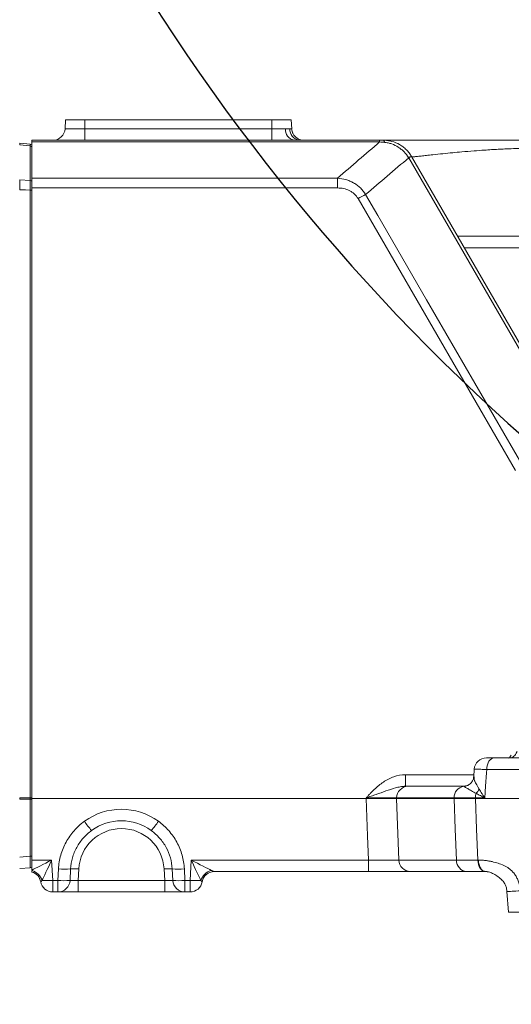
# Model space of a CAD drawing. Header units: millimetres. Extents: x 0 to 16820, y 0 to 11880.
# Tile 44 of 122: x 7710 to 7831, y 6622 to 6864. Entities that reach past the tile are written whole.
import ezdxf

# ---------------------------------------------------------------- set-up
doc = ezdxf.new("R2010")
doc.units = ezdxf.units.MM
doc.header["$LTSCALE"] = 20
doc.styles.add('SLDTEXTSTYLE0', font='TXT', dxfattribs={"width": 0.605})
doc.dimstyles.new('SLDDIMSTYLE0', dxfattribs={"dimtxt": 140, "dimasz": 100, "dimexe": 0, "dimexo": 0.0625, "dimgap": 35, "dimtad": 1, "dimtoh": 1, "dimdec": 0, "dimrnd": 1e-09, "dimzin": 12, "dimdsep": 46, "dimtxsty": 'SLDTEXTSTYLE0', "dimsah": 1, "dimcen": 0.09, "dimadec": 0, "dimazin": 0, "dimtfac": 1, "dimtofl": 0, "dimtmove": 0, "dimatfit": 3, "dimfxl": 1, "dimfrac": 2, "dimtolj": 1, "dimtzin": 12, "dimarcsym": 0})
doc.dimstyles.new('SLDDIMSTYLE1', dxfattribs={"dimtxt": 140, "dimasz": 100, "dimexe": 0, "dimexo": 0.0625, "dimgap": 35, "dimtad": 1, "dimtoh": 1, "dimdec": 1, "dimrnd": 1e-09, "dimzin": 12, "dimdsep": 46, "dimtxsty": 'SLDTEXTSTYLE0', "dimsah": 1, "dimcen": 0.09, "dimadec": 0, "dimazin": 0, "dimtfac": 1, "dimtofl": 0, "dimtmove": 0, "dimatfit": 3, "dimfxl": 1, "dimfrac": 2, "dimtolj": 1, "dimtzin": 12, "dimarcsym": 0})

# ---------------------------------------------------------------- blocks, each defined once
blk = doc.blocks.new('*D15')
at = {"color": 7, "linetype": 'Continuous', "lineweight": 0}
for p, q in [((5792.5, 7139.47), (5792.5, 3974.47)), ((7994.5, 6320.77), (7994.5, 3974.47)), ((5792.5, 4004.47), (7994.5, 4004.47))]:
    blk.add_line(p, q, dxfattribs=at)
for points in [[(5792.5, 4004.47), (5892.5, 3989.47), (5892.5, 4019.47)], [(7994.5, 4004.47), (7894.5, 4019.47), (7894.5, 3989.47)]]:
    blk.add_solid(points, dxfattribs=at)
at = {"color": 7, "linetype": 'Continuous', "lineweight": 0, "insert": (6679.62, 4184.94), "char_height": 140, "attachment_point": 1, "style": 'SLDTEXTSTYLE0'}
blk.add_mtext('2202', dxfattribs=at)
blk = doc.blocks.new('*D16')
at = {"color": 7, "linetype": 'Continuous', "lineweight": 0}
for p, q in [((6601.28, 7139.47), (6601.28, 4374.47)), ((7994.5, 6320.77), (7994.5, 4374.47)), ((6601.28, 4404.47), (7994.5, 4404.47))]:
    blk.add_line(p, q, dxfattribs=at)
for points in [[(6601.28, 4404.47), (6701.28, 4389.47), (6701.28, 4419.47)], [(7994.5, 4404.47), (7894.5, 4419.47), (7894.5, 4389.47)]]:
    blk.add_solid(points, dxfattribs=at)
at = {"color": 7, "linetype": 'Continuous', "lineweight": 0, "insert": (7084.01, 4584.94), "char_height": 140, "attachment_point": 1, "style": 'SLDTEXTSTYLE0'}
blk.add_mtext('1393', dxfattribs=at)

msp = doc.modelspace()

# ---------------------------------------------------------------- linework, layer by layer
at = {"color": 7, "linetype": 'Continuous', "lineweight": 0}
for p, q in [((7721.76, 6839.47), (7721.65, 6837.31)), ((7721.76, 6839.47), (7726.5, 6839.47)), ((7726.5, 6839.47), (7772.5, 6839.47)), ((7772.5, 6839.47), (7777.24, 6839.47)), ((7777.24, 6839.47), (7777.35, 6837.29)), ((7710.5, 6833.73), (7713.04, 6833.51)), ((7713.5, 6834.47), (7798.97, 6834.47)), ((7713.5, 6834.05), (7713.5, 6834.47)), ((7713.5, 6834.05), (7713.5, 6825.14)), ((7806.82, 6830.45), (7839.57, 6773.71)), ((7710.5, 6824.71), (7710.5, 6824.7)), ((7713.5, 6822.72), (7713.5, 6825.14)), ((7710.5, 6822.3), (7710.5, 6822.29)), ((7713.5, 6822.72), (7713.5, 6672.47)), ((7827.13, 6682.47), (7892.91, 6682.47)), ((7822.24, 6679.65), (7822.13, 6677.78)), ((7805.96, 6675.47), (7819.62, 6675.47)), ((7819.64, 6675.46), (7820.1, 6675.52)), ((7710.5, 6672.62), (7710.5, 6672.31)), ((7713.5, 6672.47), (7795.65, 6672.47)), ((7713.5, 6672.47), (7713.5, 6657.31)), ((7817.28, 6672.47), (7803.15, 6672.47)), ((7822.52, 6672.47), (7891.91, 6672.47)), ((7713.5, 6654.83), (7713.5, 6657.31)), ((7713.04, 6655.43), (7710.5, 6655.2)), ((7796.21, 6654.47), (7758.3, 6654.47)), ((7820.4, 6654.47), (7806.53, 6654.47)), ((7825.1, 6654.47), (7824.77, 6654.57)), ((7825.1, 6654.47), (7825, 6654.47)), ((7719.88, 6649.47), (7718.61, 6649.47)), ((7724.86, 6649.47), (7719.88, 6649.47)), ((7746.13, 6649.47), (7724.86, 6649.47)), ((7751.12, 6649.47), (7746.13, 6649.47)), ((7752.39, 6649.47), (7751.12, 6649.47)), ((7830.27, 6649.6), (7830.62, 6644.46))]:
    msp.add_line(p, q, dxfattribs=at)
at = {"color": 8, "linetype": 'Continuous', "lineweight": 0}
for p, q in [((7726.5, 6839.47), (7726.5, 6837.31)), ((7772.5, 6839.47), (7772.5, 6837.31)), ((7721.65, 6837.31), (7726.5, 6837.31)), ((7726.5, 6834.47), (7726.5, 6837.31)), ((7726.5, 6837.31), (7772.5, 6837.31)), ((7772.5, 6834.47), (7772.5, 6837.31)), ((7772.5, 6837.31), (7775.86, 6837.31)), ((7798.97, 6834.05), (7713.5, 6834.05)), ((7798.97, 6834.47), (7798.97, 6834.05)), ((7713.04, 6833.09), (7710.5, 6833.32)), ((7713.04, 6824.57), (7713.04, 6833.09)), ((7838.87, 6773.41), (7806.11, 6830.15)), ((7710.5, 6824.7), (7713.04, 6824.57)), ((7713.5, 6825.14), (7788.62, 6825.14)), ((7788.62, 6825.14), (7788.62, 6822.72)), ((7713.04, 6672.62), (7713.04, 6822.17)), ((7788.62, 6822.72), (7713.5, 6822.72)), ((7832.36, 6753.17), (7793.67, 6820.09)), ((7818.12, 6810.87), (7840.49, 6810.87)), ((7840.09, 6807.97), (7819.79, 6807.97)), ((7891.79, 6679.62), (7825.28, 6679.62)), ((7805.29, 6678.31), (7805.29, 6675.47)), ((7805.29, 6678.31), (7822.16, 6678.31)), ((7710.5, 6672.62), (7713.04, 6672.62)), ((7713.04, 6672.31), (7710.5, 6672.31)), ((7713.04, 6658.26), (7713.04, 6672.31)), ((7795.65, 6672.47), (7795.66, 6672.62)), ((7803.15, 6672.62), (7803.15, 6672.47)), ((7817.29, 6672.62), (7803.15, 6672.62)), ((7803.15, 6672.47), (7803.71, 6657.31)), ((7817.28, 6672.47), (7817.29, 6672.62)), ((7822.52, 6672.62), (7822.52, 6672.47)), ((7824.84, 6672.62), (7822.52, 6672.62)), ((7710.5, 6658.04), (7713.04, 6658.26)), ((7713.5, 6657.31), (7718.34, 6657.31)), ((7718.34, 6657.31), (7718.61, 6652.31)), ((7752.39, 6652.31), (7752.65, 6657.31)), ((7752.65, 6657.31), (7796.21, 6657.31)), ((7796.21, 6657.31), (7796.21, 6654.47)), ((7803.71, 6657.31), (7817.87, 6657.31)), ((7823.13, 6657.31), (7823.23, 6657.31)), ((7719.88, 6652.31), (7720.02, 6655.13)), ((7723.02, 6655.12), (7722.87, 6652.3)), ((7725.01, 6655.12), (7724.86, 6652.31)), ((7746.13, 6652.31), (7745.98, 6655.12)), ((7748.13, 6652.3), (7747.98, 6655.12)), ((7750.97, 6655.13), (7751.12, 6652.31)), ((7715.65, 6651.97), (7715.65, 6651.97)), ((7718.61, 6652.31), (7719.88, 6652.31)), ((7718.61, 6649.47), (7718.61, 6652.31)), ((7719.88, 6649.47), (7719.88, 6652.31)), ((7724.86, 6652.31), (7724.86, 6649.47)), ((7724.86, 6652.31), (7746.13, 6652.31)), ((7746.13, 6652.31), (7746.13, 6649.47)), ((7751.12, 6652.31), (7752.39, 6652.31)), ((7751.12, 6652.31), (7751.12, 6649.47)), ((7752.39, 6652.31), (7752.39, 6649.47)), ((7755.35, 6651.97), (7755.34, 6651.97))]:
    msp.add_line(p, q, dxfattribs=at)
at = {"color": 8, "linetype": 'Continuous', "lineweight": 0, "flags": 128}
for points in [[(7799.88, 6834.47), (7799.92, 6834.46), (7799.95, 6834.43), (7799.99, 6834.39), (7800.02, 6834.34), (7800.06, 6834.26), (7800.09, 6834.17), (7800.13, 6834.07), (7800.16, 6833.95)], [(7713.04, 6822.17), (7711.93, 6822.23), (7710.5, 6822.3)], [(7795.53, 6821.11), (7798.53, 6815.92), (7810.53, 6795.17), (7834.22, 6754.2)], [(7827.13, 6682.47), (7826.78, 6682.41), (7826.44, 6682.25), (7826.13, 6681.99), (7825.85, 6681.64), (7825.62, 6681.21), (7825.45, 6680.72), (7825.33, 6680.19), (7825.28, 6679.62)], [(7825.28, 6679.62), (7825.23, 6678.75), (7825.02, 6675.47), (7824.84, 6672.62)], [(7796.21, 6657.31), (7795.99, 6663.27), (7795.65, 6672.47)], [(7817.87, 6657.31), (7817.57, 6664.92), (7817.28, 6672.47)], [(7822.52, 6672.47), (7822.82, 6664.92), (7823.13, 6657.31)], [(7823.13, 6657.31), (7823.18, 6656.75), (7823.29, 6656.21), (7823.47, 6655.72), (7823.71, 6655.29), (7823.99, 6654.94), (7824.3, 6654.68), (7824.64, 6654.52), (7825, 6654.47)]]:
    msp.add_lwpolyline(points, dxfattribs=at)
at = {"color": 7, "linetype": 'Continuous', "lineweight": 30}
for centre, radius, start, end in [((8169.5, 7139.47), 2377, 300, 180), ((8169.5, 7139.47), 505.19, 200.1488, 80.1488), ((8717, 6191.17), 1282, 142.84568, 300)]:
    msp.add_arc(centre, radius, start, end, dxfattribs=at)
at = {"color": 7, "linetype": 'Continuous', "lineweight": 0}
for centre, radius, start, end in [((7718.65, 6837.47), 3, 270, 357), ((7780.34, 6837.47), 3, 183, 270), ((7780.34, 6837.44), 3, 183.0002, 207.1259), ((7713, 6833.01), 0.5, 0, 85), ((7825.21, 6679.47), 3, 90, 176.3312), ((7735.5, 6654.47), 12.5, 54.0919, 125.9081), ((7713, 6655.92), 0.5, 275, 0), ((7712.69, 6651.47), 3, 9.5941, 74.3923), ((7758.3, 6651.47), 3, 90.0219, 170.4395), ((7758.31, 6651.47), 3, 90, 170.4059), ((7718.61, 6652.47), 3, 189.5941, 270), ((7752.39, 6652.47), 3, 270, 350.4059)]:
    msp.add_arc(centre, radius, start, end, dxfattribs=at)
at = {"color": 8, "linetype": 'Continuous', "lineweight": 0}
for centre, radius, start, end in [((7778.46, 6837.03), 2.61, 173.8411, 258.4949), ((7779.76, 6837.27), 2.88, 180.1397, 256.5426), ((7780.35, 6837.44), 3, 207.1283, 263.2377), ((7713.04, 6832.63), 0.462, 4.0816, 89.4124), ((7807.27, 6828.33), 2.19, 102.3346, 122.6154), ((7807.39, 6828.14), 2.38, 103.8173, 122.4285), ((7713.04, 6824.11), 0.461, 4.2779, 89.5943), ((7713.15, 6820.04), 2.13, 80.5815, 92.8807), ((7817.42, 6779.18), 47.31, 117.5653, 120.1464), ((7806.05, 6672.57), 2.9, 91.7625, 178.8973), ((7820.09, 6672.69), 2.81, 99.2665, 181.3265), ((7827.04, 6672.49), 4.52, 164.2941, 178.2815), ((7819.96, 6676.35), 3.79, 315.9658, 335.4951), ((7713.15, 6670.49), 2.13, 80.5815, 92.8807), ((7713.15, 6674.44), 2.13, 267.1193, 279.4185), ((7735.5, 6654.31), 15.5, 54.0919, 125.9081), ((7745.52, 6679.84), 23.11, 214.1783, 221.3097), ((7725.47, 6679.84), 23.11, 318.6903, 325.8217), ((7735.5, 6654.57), 10.5, 3, 177), ((7713.15, 6660.39), 2.13, 267.1193, 279.4185), ((7806.61, 6657.37), 2.9, 181.1396, 268.2739), ((7820.63, 6657.22), 2.77, 178.24, 265.0884), ((7712.58, 6651.33), 3.51, 15.314, 74.8759), ((7712.69, 6651.47), 3, 9.5691, 74.4608), ((7721.55, 6670.83), 15.78, 264.4396, 275.3274), ((7723.99, 6644.65), 10.52, 84.4396, 95.3274), ((7747, 6644.65), 10.52, 84.6726, 95.5604), ((7749.44, 6670.83), 15.78, 264.6726, 275.5604), ((7758.4, 6651.34), 3.5, 102.1425, 164.7831), ((7716.61, 6684.7), 32.45, 268.871, 273.5305), ((7721.4, 6668.01), 15.78, 264.4396, 275.3274), ((7719.87, 6652.46), 3, 270.0209, 356.9077), ((7749.59, 6668.01), 15.78, 264.6726, 275.5604), ((7751.12, 6652.46), 3, 183.0923, 269.9791), ((7754.39, 6684.7), 32.45, 266.4695, 271.129)]:
    msp.add_arc(centre, radius, start, end, dxfattribs=at)
at = {"color": 7, "linetype": 'Continuous', "lineweight": 0}
for centre, major_axis, ratio, start_param, end_param in [((7735.02, 6660.24), (24.48, -12.59), 0.108562, 3.197348, 3.208997), ((7727.71, 6663.91), (17.16, -8.59), 0.156337, 3.207784, 3.219713)]:
    msp.add_ellipse(centre, major_axis=major_axis, ratio=ratio, start_param=start_param, end_param=end_param, dxfattribs=at)
at = {"color": 8, "linetype": 'Continuous', "lineweight": 0}
for centre, major_axis, ratio, start_param, end_param in [((7713, 6672.47), (0, 3), 0.014546, 4.660229, 4.764549), ((7713, 6658.43), (-0.04, 3.01), 0.013665, 3.142589, 4.653816), ((7718.34, 6657.47), (5.69, 3), 0.021593, 3.682757, 4.701022), ((7718.34, 6657.47), (2.7, 5.84), 0.010245, 3.613317, 4.690223), ((7752.65, 6657.47), (-2.7, 5.84), 0.010245, 1.592962, 2.669869), ((7752.65, 6657.47), (5.69, -3), 0.021593, 4.723756, 5.800662), ((7724.88, 6652.47), (2.01, 0.16), 0.077066, 3.171098, 4.699492), ((7746.12, 6652.47), (2.01, -0.16), 0.077066, 4.725286, 6.25368)]:
    msp.add_ellipse(centre, major_axis=major_axis, ratio=ratio, start_param=start_param, end_param=end_param, dxfattribs=at)
for points, knots in [([(7775.86, 6837.31), (7776.07, 6837.31), (7776.26, 6837.3), (7776.6, 6837.28), (7776.75, 6837.27), (7776.88, 6837.26)], [0, 0, 0, 0, 0.5, 0.5, 1, 1, 1, 1]), ([(7776.88, 6837.26), (7777.03, 6837.25), (7777.15, 6837.25), (7777.31, 6837.26), (7777.35, 6837.28), (7777.35, 6837.29)], [0, 0, 0, 0, 0.5, 0.5, 1, 1, 1, 1]), ([(7806.1, 6830.17), (7805.77, 6830.69), (7805.39, 6831.17), (7804.76, 6831.82), (7804.53, 6832.03), (7804.06, 6832.41), (7803.82, 6832.59), (7803.05, 6833.08), (7802.51, 6833.35), (7801.65, 6833.66), (7801.36, 6833.75), (7800.76, 6833.88), (7800.46, 6833.93), (7800.16, 6833.95)], [0, 0, 0, 0, 0.25, 0.25, 0.375, 0.375, 0.5, 0.5, 0.75, 0.75, 0.875, 0.875, 1, 1, 1, 1]), ([(7713.04, 6833.09), (7713.04, 6833.18), (7713.04, 6833.4), (7713.04, 6833.5), (7713.04, 6833.51), (7713.04, 6833.51)], [0, 0, 0, 0, 0.365498, 0.91377, 1, 1, 1, 1]), ([(7833.7, 6832.46), (7832.9, 6832.44), (7831.6, 6832.41), (7829.74, 6832.33), (7828.12, 6832.25), (7826.45, 6832.15), (7824.46, 6832.02), (7822.01, 6831.84), (7819.39, 6831.62), (7816.85, 6831.39), (7814.46, 6831.15), (7812.31, 6830.93), (7810.53, 6830.74), (7809.2, 6830.59), (7808.1, 6830.47), (7807.35, 6830.38), (7806.97, 6830.34), (7806.89, 6830.33)], [0, 0, 0, 0, 0.087434, 0.143565, 0.201365, 0.260827, 0.321939, 0.413352, 0.52164, 0.603146, 0.692022, 0.7882, 0.850012, 0.903973, 0.950121, 0.988491, 1, 1, 1, 1]), ([(7713.04, 6822.17), (7713.04, 6822.47), (7713.05, 6823.1), (7713.05, 6823.97), (7713.04, 6824.37), (7713.04, 6824.57)], [0, 0, 0, 0, 0.308767, 0.654419, 1, 1, 1, 1]), ([(7788.62, 6825.14), (7789.31, 6825.08), (7789.99, 6824.96), (7790.98, 6824.67), (7791.31, 6824.56), (7791.95, 6824.29), (7792.26, 6824.14), (7792.86, 6823.8), (7793.15, 6823.61), (7793.71, 6823.19), (7793.98, 6822.96), (7794.73, 6822.25), (7795.16, 6821.71), (7795.53, 6821.11)], [0, 0, 0, 0, 0.25, 0.25, 0.375, 0.375, 0.5, 0.5, 0.625, 0.625, 0.75, 0.75, 1, 1, 1, 1]), ([(7793.67, 6820.09), (7793.41, 6820.52), (7793.11, 6820.91), (7792.56, 6821.41), (7792.36, 6821.57), (7791.95, 6821.85), (7791.74, 6821.98), (7791.07, 6822.31), (7790.59, 6822.47), (7789.62, 6822.68), (7789.12, 6822.72), (7788.62, 6822.72)], [0, 0, 0, 0, 0.25, 0.25, 0.375, 0.375, 0.5, 0.5, 0.75, 0.75, 1, 1, 1, 1]), ([(7832.74, 6684), (7832.49, 6683.49), (7832.23, 6683.11), (7831.83, 6682.72), (7831.69, 6682.63), (7831.43, 6682.5), (7831.3, 6682.47), (7831.18, 6682.47)], [0, 0, 0, 0, 0.5, 0.5, 0.75, 0.75, 1, 1, 1, 1]), ([(7825.28, 6679.62), (7824.78, 6679.63), (7823.62, 6679.65), (7822.45, 6679.66), (7822.31, 6679.66), (7822.24, 6679.65)], [0, 0, 0, 0, 0.279754, 0.65049, 1, 1, 1, 1]), ([(7805.29, 6678.31), (7804.31, 6678.31), (7803.37, 6678.13), (7802, 6677.66), (7801.56, 6677.46), (7800.71, 6677.03), (7800.3, 6676.78), (7799.5, 6676.25), (7799.11, 6675.96), (7798.37, 6675.35), (7798.01, 6675.03), (7797.31, 6674.37), (7796.97, 6674.03), (7796.48, 6673.5), (7796.31, 6673.33), (7795.98, 6672.98), (7795.82, 6672.8), (7795.66, 6672.62)], [0, 0, 0, 0, 0.25, 0.25, 0.375, 0.375, 0.5, 0.5, 0.625, 0.625, 0.75, 0.75, 0.875, 0.875, 0.9375, 0.9375, 1, 1, 1, 1]), ([(7822.17, 6677.78), (7822.17, 6677.52), (7822.17, 6677.23), (7822.56, 6676.24), (7823.01, 6675.48), (7823.41, 6674.77)], [0, 0, 0, 0, 0.379094, 0.433169, 1, 1, 1, 1]), ([(7805.29, 6675.47), (7804.87, 6675.47), (7804.46, 6675.42), (7803.65, 6675.28), (7803.25, 6675.19), (7802.07, 6674.86), (7801.3, 6674.59), (7799.73, 6674.04), (7798.93, 6673.75), (7797.72, 6673.33), (7797.31, 6673.19), (7796.7, 6672.98), (7796.49, 6672.91), (7796.07, 6672.77), (7795.87, 6672.69), (7795.66, 6672.62)], [0, 0, 0, 0, 0.125, 0.125, 0.25, 0.25, 0.5, 0.5, 0.75, 0.75, 0.875, 0.875, 0.9375, 0.9375, 1, 1, 1, 1]), ([(7822.69, 6673.71), (7822.27, 6673.96), (7821.89, 6674.17), (7821.37, 6674.46), (7821.2, 6674.55), (7820.89, 6674.72), (7820.75, 6674.81), (7820.35, 6675.04), (7820.13, 6675.17), (7819.89, 6675.32), (7819.82, 6675.36), (7819.71, 6675.42), (7819.67, 6675.45), (7819.64, 6675.46)], [0, 0, 0, 0, 0.25, 0.25, 0.375, 0.375, 0.5, 0.5, 0.75, 0.75, 0.875, 0.875, 1, 1, 1, 1]), ([(7822.69, 6673.71), (7823.02, 6673.54), (7823.37, 6673.36), (7824.08, 6672.99), (7824.45, 6672.81), (7824.84, 6672.62)], [0, 0, 0, 0, 0.5, 0.5, 1, 1, 1, 1]), ([(7823.41, 6674.77), (7823.62, 6674.43), (7823.84, 6674.07), (7824.19, 6673.53), (7824.32, 6673.35), (7824.57, 6672.99), (7824.7, 6672.81), (7824.84, 6672.62)], [0, 0, 0, 0, 0.5, 0.5, 0.75, 0.75, 1, 1, 1, 1]), ([(7803.15, 6672.62), (7802.87, 6672.63), (7802.48, 6672.64), (7801.73, 6672.65), (7801.46, 6672.65), (7800.88, 6672.66), (7800.56, 6672.66), (7799.9, 6672.66), (7799.55, 6672.66), (7798.82, 6672.65), (7798.45, 6672.65), (7797.68, 6672.65), (7797.28, 6672.64), (7796.47, 6672.63), (7796.07, 6672.63), (7795.66, 6672.62)], [0, 0, 0, 0, 0.25, 0.25, 0.375, 0.375, 0.5, 0.5, 0.625, 0.625, 0.75, 0.75, 0.875, 0.875, 1, 1, 1, 1]), ([(7822.52, 6672.62), (7821.49, 6672.62), (7820.54, 6672.63), (7818.79, 6672.63), (7817.99, 6672.62), (7817.29, 6672.62)], [0, 0, 0, 0, 0.5, 0.5, 1, 1, 1, 1]), ([(7720.02, 6655.13), (7720.08, 6656.29), (7720.27, 6657.42), (7720.74, 6659.07), (7720.93, 6659.62), (7721.36, 6660.69), (7721.61, 6661.21), (7722.43, 6662.72), (7723.08, 6663.66), (7724.61, 6665.41), (7725.47, 6666.18), (7726.41, 6666.86)], [0, 0, 0, 0, 0.25, 0.25, 0.375, 0.375, 0.5, 0.5, 0.75, 0.75, 1, 1, 1, 1]), ([(7744.59, 6666.86), (7745.53, 6666.18), (7746.38, 6665.41), (7747.51, 6664.12), (7747.87, 6663.66), (7748.53, 6662.71), (7748.84, 6662.23), (7749.66, 6660.72), (7750.09, 6659.66), (7750.72, 6657.43), (7750.91, 6656.29), (7750.97, 6655.13)], [0, 0, 0, 0, 0.25, 0.25, 0.375, 0.375, 0.5, 0.5, 0.75, 0.75, 1, 1, 1, 1]), ([(7796.21, 6657.31), (7796.62, 6657.3), (7797.02, 6657.3), (7797.83, 6657.29), (7798.23, 6657.29), (7799, 6657.28), (7799.38, 6657.28), (7800.11, 6657.28), (7800.46, 6657.27), (7801.13, 6657.27), (7801.44, 6657.28), (7802.02, 6657.28), (7802.3, 6657.28), (7803.04, 6657.29), (7803.43, 6657.3), (7803.71, 6657.31)], [0, 0, 0, 0, 0.125, 0.125, 0.25, 0.25, 0.375, 0.375, 0.5, 0.5, 0.625, 0.625, 0.75, 0.75, 1, 1, 1, 1]), ([(7823.13, 6657.31), (7822.09, 6657.31), (7821.14, 6657.31), (7819.38, 6657.31), (7818.58, 6657.31), (7817.87, 6657.31)], [0, 0, 0, 0, 0.5, 0.5, 1, 1, 1, 1]), ([(7823.23, 6657.31), (7823.35, 6657.31), (7823.6, 6657.31), (7823.96, 6657.29), (7824.33, 6657.27), (7824.71, 6657.23), (7825.08, 6657.19), (7825.46, 6657.14), (7825.84, 6657.08), (7826.22, 6657.01), (7826.99, 6656.84), (7828.08, 6656.56), (7829.26, 6656.1), (7830.14, 6655.65), (7830.78, 6655.24), (7831.39, 6654.74), (7831.87, 6654.23), (7832.24, 6653.75), (7832.5, 6653.33), (7832.74, 6652.89), (7832.95, 6652.43), (7833.13, 6651.93), (7833.27, 6651.42), (7833.39, 6650.88), (7833.48, 6650.31), (7833.51, 6649.92), (7833.53, 6649.73)], [0, 0, 0, 0, 0.028456, 0.057053, 0.085801, 0.114712, 0.143797, 0.173068, 0.202534, 0.232207, 0.262096, 0.380784, 0.486232, 0.542546, 0.593337, 0.649086, 0.703169, 0.73518, 0.766885, 0.798523, 0.830337, 0.862566, 0.895438, 0.929171, 0.963964, 1, 1, 1, 1]), ([(7824.77, 6654.57), (7824.65, 6654.59), (7824.29, 6654.67), (7823.78, 6655.25), (7823.35, 6656.18), (7823.27, 6656.93), (7823.23, 6657.31)], [0, 0, 0, 0, 0.14759, 0.431727, 0.715863, 1, 1, 1, 1]), ([(7757.66, 6654.75), (7757.75, 6654.71), (7757.83, 6654.68), (7757.97, 6654.61), (7758.03, 6654.58), (7758.15, 6654.52), (7758.19, 6654.5), (7758.26, 6654.47), (7758.29, 6654.47), (7758.3, 6654.47)], [0, 0, 0, 0, 0.25, 0.25, 0.5, 0.5, 0.75, 0.75, 1, 1, 1, 1]), ([(7715.97, 6652.25), (7715.87, 6652.16), (7715.8, 6652.09), (7715.69, 6651.99), (7715.66, 6651.97), (7715.65, 6651.97)], [0, 0, 0, 0, 0.5, 0.5, 1, 1, 1, 1]), ([(7755.34, 6651.97), (7755.33, 6651.97), (7755.3, 6651.99), (7755.2, 6652.09), (7755.12, 6652.16), (7755.03, 6652.25)], [0, 0, 0, 0, 0.5, 0.5, 1, 1, 1, 1]), ([(7830.37, 6649.61), (7830.36, 6649.6), (7830.31, 6649.57), (7831.38, 6649.61), (7832.81, 6649.69), (7833.53, 6649.73)], [0, 0, 0, 0, 0.225844, 0.612922, 1, 1, 1, 1])]:
    msp.add_open_spline(points, degree=3, knots=knots, dxfattribs=at)
at = {"color": 7, "linetype": 'Continuous', "lineweight": 0}
for points, knots in [([(7710.5, 6833.32), (7710.5, 6833.41), (7710.5, 6833.65), (7710.5, 6833.7), (7710.5, 6833.73)], [0, 0, 0, 0, 0.364579, 1, 1, 1, 1]), ([(7799.88, 6834.47), (7800.05, 6834.47), (7800.23, 6834.46), (7800.58, 6834.44), (7800.75, 6834.42), (7801.27, 6834.35), (7801.61, 6834.28), (7802.63, 6834.01), (7803.27, 6833.74), (7804.18, 6833.22), (7804.47, 6833.03), (7805.02, 6832.6), (7805.29, 6832.37), (7805.78, 6831.88), (7806.01, 6831.62), (7806.33, 6831.2), (7806.43, 6831.06), (7806.63, 6830.77), (7806.72, 6830.62), (7806.81, 6830.47)], [0, 0, 0, 0, 0.0625, 0.0625, 0.125, 0.125, 0.25, 0.25, 0.5, 0.5, 0.625, 0.625, 0.75, 0.75, 0.875, 0.875, 0.9375, 0.9375, 1, 1, 1, 1]), ([(7800.13, 6834.47), (7800.84, 6834.47), (7802.55, 6834.47), (7805.5, 6834.47), (7809.26, 6834.47), (7813.55, 6834.47), (7818.3, 6834.47), (7823.43, 6834.47), (7828.9, 6834.47), (7832.64, 6834.47), (7834.52, 6834.47)], [0, 0, 0, 0, 0.072068, 0.174279, 0.276915, 0.4106, 0.54371, 0.675884, 0.836892, 1, 1, 1, 1]), ([(7710.5, 6822.3), (7710.5, 6822.6), (7710.51, 6823.22), (7710.51, 6824.1), (7710.5, 6824.5), (7710.5, 6824.7)], [0, 0, 0, 0, 0.30729, 0.65365, 1, 1, 1, 1]), ([(7825.22, 6682.47), (7825.27, 6682.47), (7825.35, 6682.47), (7826.09, 6682.47), (7826.82, 6682.47), (7827.13, 6682.47)], [0, 0, 0, 0, 0.350667, 0.720704, 1, 1, 1, 1]), ([(7831.33, 6683.14), (7831.22, 6682.97), (7830.99, 6682.61), (7830.74, 6682.38), (7830.74, 6682.38), (7830.74, 6682.38)], [0, 0, 0, 0, 0.36883, 0.734858, 1, 1, 1, 1]), ([(7822.08, 6677.8), (7822.07, 6677.65), (7822.04, 6677.27), (7821.69, 6676.53), (7821.07, 6675.91), (7820.45, 6675.58), (7820.16, 6675.55), (7820.09, 6675.54)], [0, 0, 0, 0, 0.162751, 0.407755, 0.68396, 0.92831, 1, 1, 1, 1]), ([(7795.65, 6672.47), (7796.47, 6672.47), (7797.27, 6672.47), (7798.43, 6672.47), (7798.81, 6672.47), (7799.53, 6672.47), (7799.88, 6672.47), (7800.55, 6672.47), (7800.86, 6672.47), (7801.45, 6672.47), (7801.72, 6672.47), (7802.22, 6672.47), (7802.44, 6672.47), (7802.84, 6672.47), (7803.01, 6672.47), (7803.15, 6672.47)], [0, 0, 0, 0, 0.25, 0.25, 0.375, 0.375, 0.5, 0.5, 0.625, 0.625, 0.75, 0.75, 0.875, 0.875, 1, 1, 1, 1]), ([(7728.17, 6664.59), (7727.41, 6664.04), (7726.72, 6663.41), (7725.49, 6662.01), (7724.96, 6661.25), (7724.3, 6660.03), (7724.1, 6659.61), (7723.74, 6658.75), (7723.59, 6658.31), (7723.22, 6656.97), (7723.07, 6656.06), (7723.02, 6655.12)], [0, 0, 0, 0, 0.25, 0.25, 0.5, 0.5, 0.625, 0.625, 0.75, 0.75, 1, 1, 1, 1]), ([(7747.98, 6655.12), (7747.93, 6656.06), (7747.78, 6656.98), (7747.27, 6658.78), (7746.92, 6659.63), (7746.26, 6660.85), (7746.01, 6661.24), (7745.48, 6662.01), (7745.19, 6662.38), (7744.27, 6663.42), (7743.59, 6664.04), (7742.83, 6664.59)], [0, 0, 0, 0, 0.25, 0.25, 0.5, 0.5, 0.625, 0.625, 0.75, 0.75, 1, 1, 1, 1]), ([(7713.5, 6654.55), (7713.5, 6654.48), (7713.5, 6654.37), (7713.5, 6654.36), (7713.5, 6654.36)], [0, 0, 0, 0, 0.582912, 1, 1, 1, 1]), ([(7713.5, 6654.36), (7713.5, 6654.36), (7713.5, 6654.36), (7713.5, 6654.36), (7713.5, 6654.36), (7713.5, 6654.36)], [0, 0, 0, 0, 0.5, 0.5, 1, 1, 1, 1]), ([(7806.53, 6654.47), (7806.14, 6654.47), (7805.6, 6654.47), (7804.75, 6654.47), (7804.57, 6654.47), (7804.19, 6654.47), (7804, 6654.47), (7803.4, 6654.47), (7802.97, 6654.47), (7802.05, 6654.47), (7801.57, 6654.47), (7800.57, 6654.47), (7800.05, 6654.47), (7798.99, 6654.47), (7798.44, 6654.47), (7797.33, 6654.47), (7796.77, 6654.47), (7796.21, 6654.47)], [0, 0, 0, 0, 0.25, 0.25, 0.3125, 0.3125, 0.375, 0.375, 0.5, 0.5, 0.625, 0.625, 0.75, 0.75, 0.875, 0.875, 1, 1, 1, 1]), ([(7824.77, 6654.51), (7824.98, 6654.51), (7825.37, 6654.5), (7826.12, 6654.3), (7827.02, 6653.91), (7828.11, 6653.22), (7829.1, 6652.41), (7829.74, 6651.54), (7830.12, 6650.63), (7830.2, 6649.99), (7830.25, 6649.6)], [0, 0, 0, 0, 0.1063, 0.193321, 0.325699, 0.480223, 0.642255, 0.769533, 0.861662, 1, 1, 1, 1]), ([(7825.1, 6654.47), (7825.14, 6654.47), (7825.23, 6654.46), (7825.36, 6654.46), (7825.49, 6654.44), (7825.58, 6654.43), (7825.62, 6654.42)], [0, 0, 0, 0, 0.255179, 0.506675, 0.75483, 1, 1, 1, 1]), ([(7833.9, 6644.47), (7833.23, 6644.47), (7831.89, 6644.47), (7830.76, 6644.47), (7830.7, 6644.47), (7830.67, 6644.47)], [0, 0, 0, 0, 0.35616, 0.712341, 1, 1, 1, 1])]:
    msp.add_open_spline(points, degree=3, knots=knots, dxfattribs=at)
at = {"color": 8, "linetype": 'Continuous', "lineweight": 0}
for points in [[(7788.62, 6825.14), (7792.1, 6828.13), (7795.54, 6831.1), (7798.97, 6834.05)], [(7800.16, 6833.95), (7799.76, 6833.99), (7799.36, 6834.02), (7798.97, 6834.05)], [(7806.11, 6830.15), (7802.61, 6827.16), (7799.09, 6824.15), (7795.53, 6821.11)], [(7806.11, 6830.15), (7806.11, 6830.15), (7806.1, 6830.16), (7806.1, 6830.17)]]:
    msp.add_open_spline(points, degree=3, dxfattribs=at)
at = {"color": 7, "linetype": 'Continuous', "lineweight": 0}
for points in [[(7798.97, 6834.47), (7799.27, 6834.47), (7799.58, 6834.47), (7799.88, 6834.47)], [(7806.81, 6830.47), (7806.81, 6830.46), (7806.81, 6830.45), (7806.82, 6830.45)], [(7805.29, 6675.47), (7805.55, 6675.47), (7805.77, 6675.47), (7805.96, 6675.47)], [(7819.64, 6675.46), (7819.63, 6675.46), (7819.62, 6675.47), (7819.62, 6675.47)], [(7822.52, 6672.47), (7821.48, 6672.47), (7819.58, 6672.47), (7817.99, 6672.47), (7817.28, 6672.47)], [(7713.5, 6654.83), (7713.5, 6654.79), (7713.5, 6654.75), (7713.5, 6654.72)], [(7820.4, 6654.47), (7821.02, 6654.47), (7822.41, 6654.47), (7824.09, 6654.47), (7825, 6654.47)]]:
    msp.add_open_spline(points, degree=3, dxfattribs=at)

# ---------------------------------------------------------------- dimensions: what is measured, and where the dimension line sits
for base, p1, dimstyle, picture, middle in [((7994.5, 4004.47), (5792.5, 7139.47), 'SLDDIMSTYLE1', '*D15', (6893.5, 4004.47)), ((7994.5, 4404.47), (6601.28, 7139.47), 'SLDDIMSTYLE0', '*D16', (7297.89, 4404.47))]:
    dim = msp.add_linear_dim(base=base, p1=p1, p2=(7994.5, 6320.77), dimstyle=dimstyle, dxfattribs=at)
    dim.commit()
    dim.dimension.update_dxf_attribs({"geometry": picture, "text_midpoint": middle, "dimtype": 160})

doc.saveas('drawing.dxf')
